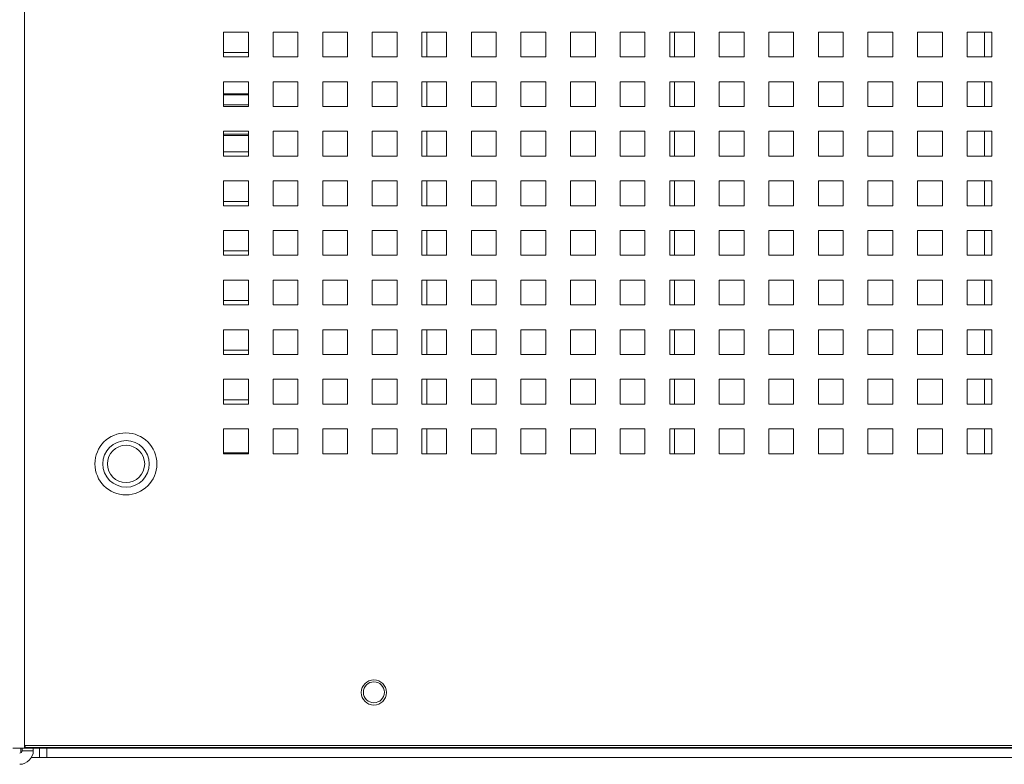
# Paper-space layout '5' of a CAD drawing. Header units: inches. Extents: x 1 to 109, y 1 to 85.
# Tile 4 of 58: x 47.14 to 52.11, y 16.71 to 20.46. Entities that reach past the tile are written whole.
import ezdxf

# ---------------------------------------------------------------- set-up
doc = ezdxf.new("R2010")
doc.units = ezdxf.units.IN
doc.header["$MEASUREMENT"] = 0

psp = doc.layouts.new('5')

# ---------------------------------------------------------------- linework, layer by layer
at = {"color": 7, "linetype": 'Continuous', "lineweight": 15, "ltscale": 5}
for p, q in [((47.1691, 26.6964), (47.1691, 16.787)), ((48.1724, 20.3964), (48.1724, 20.2714)), ((48.2974, 20.3964), (48.1724, 20.3964)), ((48.2974, 20.2714), (48.2974, 20.3964)), ((48.4224, 20.3964), (48.4224, 20.2714)), ((48.5474, 20.3964), (48.4224, 20.3964)), ((48.5474, 20.2714), (48.5474, 20.3964)), ((48.6724, 20.3964), (48.6724, 20.2714)), ((48.7974, 20.3964), (48.6724, 20.3964)), ((48.7974, 20.2714), (48.7974, 20.3964)), ((48.9224, 20.3964), (48.9224, 20.2714)), ((49.0474, 20.3964), (48.9224, 20.3964)), ((49.0474, 20.2714), (49.0474, 20.3964)), ((49.1724, 20.3964), (49.1724, 20.2714)), ((49.2974, 20.3964), (49.1724, 20.3964)), ((49.1968, 20.2714), (49.1968, 20.3964)), ((49.2974, 20.2714), (49.2974, 20.3964)), ((49.4224, 20.3964), (49.4224, 20.2714)), ((49.5474, 20.3964), (49.4224, 20.3964)), ((49.5474, 20.2714), (49.5474, 20.3964)), ((49.6724, 20.3964), (49.6724, 20.2714)), ((49.7974, 20.3964), (49.6724, 20.3964)), ((49.7974, 20.2714), (49.7974, 20.3964)), ((49.9224, 20.3964), (49.9224, 20.2714)), ((50.0474, 20.3964), (49.9224, 20.3964)), ((50.0474, 20.2714), (50.0474, 20.3964)), ((50.1724, 20.3964), (50.1724, 20.2714)), ((50.2974, 20.3964), (50.1724, 20.3964)), ((50.2974, 20.2714), (50.2974, 20.3964)), ((50.4224, 20.3964), (50.4224, 20.2714)), ((50.5474, 20.3964), (50.4224, 20.3964)), ((50.5474, 20.2714), (50.5474, 20.3964)), ((50.6724, 20.3964), (50.6724, 20.2714)), ((50.7974, 20.3964), (50.6724, 20.3964)), ((50.7974, 20.2714), (50.7974, 20.3964)), ((50.9224, 20.3964), (50.9224, 20.2714)), ((51.0474, 20.3964), (50.9224, 20.3964)), ((51.0474, 20.2714), (51.0474, 20.3964)), ((51.1724, 20.3964), (51.1724, 20.2714)), ((51.2974, 20.3964), (51.1724, 20.3964)), ((51.2974, 20.2714), (51.2974, 20.3964)), ((51.4224, 20.3964), (51.4224, 20.2714)), ((51.5474, 20.3964), (51.4224, 20.3964)), ((51.5474, 20.2714), (51.5474, 20.3964)), ((51.6724, 20.3964), (51.6724, 20.2714)), ((51.7974, 20.3964), (51.6724, 20.3964)), ((51.7974, 20.2714), (51.7974, 20.3964)), ((51.9224, 20.3964), (51.9224, 20.2714)), ((52.0474, 20.3964), (51.9224, 20.3964)), ((52.0474, 20.2714), (52.0474, 20.3964)), ((48.1724, 20.2714), (48.2974, 20.2714)), ((48.2974, 20.2932), (48.1726, 20.2932)), ((48.1726, 20.2932), (48.1726, 20.2714)), ((48.4224, 20.2714), (48.5474, 20.2714)), ((48.6724, 20.2714), (48.7974, 20.2714)), ((48.9224, 20.2714), (49.0474, 20.2714)), ((49.1724, 20.2714), (49.2974, 20.2714)), ((49.4224, 20.2714), (49.5474, 20.2714)), ((49.6724, 20.2714), (49.7974, 20.2714)), ((49.9224, 20.2714), (50.0474, 20.2714)), ((50.1724, 20.2714), (50.2974, 20.2714)), ((50.4224, 20.2714), (50.5474, 20.2714)), ((50.6724, 20.2714), (50.7974, 20.2714)), ((50.9224, 20.2714), (51.0474, 20.2714)), ((51.1724, 20.2714), (51.2974, 20.2714)), ((51.4224, 20.2714), (51.5474, 20.2714)), ((51.6724, 20.2714), (51.7974, 20.2714)), ((51.9224, 20.2714), (52.0474, 20.2714)), ((48.1724, 20.1464), (48.1724, 20.0214)), ((48.2974, 20.1464), (48.1724, 20.1464)), ((48.2974, 20.0214), (48.2974, 20.1464)), ((48.4224, 20.1464), (48.4224, 20.0214)), ((48.5474, 20.1464), (48.4224, 20.1464)), ((48.5474, 20.0214), (48.5474, 20.1464)), ((48.6724, 20.1464), (48.6724, 20.0214)), ((48.7974, 20.1464), (48.6724, 20.1464)), ((48.7974, 20.0214), (48.7974, 20.1464)), ((48.9224, 20.1464), (48.9224, 20.0214)), ((49.0474, 20.1464), (48.9224, 20.1464)), ((49.0474, 20.0214), (49.0474, 20.1464)), ((49.1724, 20.1464), (49.1724, 20.0214)), ((49.2974, 20.1464), (49.1724, 20.1464)), ((49.1968, 20.0214), (49.1968, 20.1464)), ((49.2974, 20.0214), (49.2974, 20.1464)), ((49.4224, 20.1464), (49.4224, 20.0214)), ((49.5474, 20.1464), (49.4224, 20.1464)), ((49.5474, 20.0214), (49.5474, 20.1464)), ((49.6724, 20.1464), (49.6724, 20.0214)), ((49.7974, 20.1464), (49.6724, 20.1464)), ((49.7974, 20.0214), (49.7974, 20.1464)), ((49.9224, 20.1464), (49.9224, 20.0214)), ((50.0474, 20.1464), (49.9224, 20.1464)), ((50.0474, 20.0214), (50.0474, 20.1464)), ((50.1724, 20.1464), (50.1724, 20.0214)), ((50.2974, 20.1464), (50.1724, 20.1464)), ((50.2974, 20.0214), (50.2974, 20.1464)), ((50.4224, 20.1464), (50.4224, 20.0214)), ((50.5474, 20.1464), (50.4224, 20.1464)), ((50.5474, 20.0214), (50.5474, 20.1464)), ((50.6724, 20.1464), (50.6724, 20.0214)), ((50.7974, 20.1464), (50.6724, 20.1464)), ((50.7974, 20.0214), (50.7974, 20.1464)), ((50.9224, 20.1464), (50.9224, 20.0214)), ((51.0474, 20.1464), (50.9224, 20.1464)), ((51.0474, 20.0214), (51.0474, 20.1464)), ((51.1724, 20.1464), (51.1724, 20.0214)), ((51.2974, 20.1464), (51.1724, 20.1464)), ((51.2974, 20.0214), (51.2974, 20.1464)), ((51.4224, 20.1464), (51.4224, 20.0214)), ((51.5474, 20.1464), (51.4224, 20.1464)), ((51.5474, 20.0214), (51.5474, 20.1464)), ((51.6724, 20.1464), (51.6724, 20.0214)), ((51.7974, 20.1464), (51.6724, 20.1464)), ((51.7974, 20.0214), (51.7974, 20.1464)), ((51.9224, 20.1464), (51.9224, 20.0214)), ((52.0474, 20.1464), (51.9224, 20.1464)), ((52.0474, 20.0214), (52.0474, 20.1464)), ((48.2974, 20.0857), (48.1724, 20.0857)), ((48.1724, 20.0214), (48.2974, 20.0214)), ((48.4224, 20.0214), (48.5474, 20.0214)), ((48.6724, 20.0214), (48.7974, 20.0214)), ((48.9224, 20.0214), (49.0474, 20.0214)), ((49.1724, 20.0214), (49.2974, 20.0214)), ((49.4224, 20.0214), (49.5474, 20.0214)), ((49.6724, 20.0214), (49.7974, 20.0214)), ((49.9224, 20.0214), (50.0474, 20.0214)), ((50.1724, 20.0214), (50.2974, 20.0214)), ((50.4224, 20.0214), (50.5474, 20.0214)), ((50.6724, 20.0214), (50.7974, 20.0214)), ((50.9224, 20.0214), (51.0474, 20.0214)), ((51.1724, 20.0214), (51.2974, 20.0214)), ((51.4224, 20.0214), (51.5474, 20.0214)), ((51.6724, 20.0214), (51.7974, 20.0214)), ((51.9224, 20.0214), (52.0474, 20.0214)), ((48.1724, 19.8964), (48.1724, 19.7714)), ((48.2974, 19.8964), (48.1724, 19.8964)), ((48.1724, 19.8757), (48.2974, 19.8757)), ((48.2974, 19.7714), (48.2974, 19.8964)), ((48.4224, 19.8964), (48.4224, 19.7714)), ((48.5474, 19.8964), (48.4224, 19.8964)), ((48.5474, 19.7714), (48.5474, 19.8964)), ((48.6724, 19.8964), (48.6724, 19.7714)), ((48.7974, 19.8964), (48.6724, 19.8964)), ((48.7974, 19.7714), (48.7974, 19.8964)), ((48.9224, 19.8964), (48.9224, 19.7714)), ((49.0474, 19.8964), (48.9224, 19.8964)), ((49.0474, 19.7714), (49.0474, 19.8964)), ((49.1724, 19.8964), (49.1724, 19.7714)), ((49.2974, 19.8964), (49.1724, 19.8964)), ((49.1968, 19.7714), (49.1968, 19.8964)), ((49.2974, 19.7714), (49.2974, 19.8964)), ((49.4224, 19.8964), (49.4224, 19.7714)), ((49.5474, 19.8964), (49.4224, 19.8964)), ((49.5474, 19.7714), (49.5474, 19.8964)), ((49.6724, 19.8964), (49.6724, 19.7714)), ((49.7974, 19.8964), (49.6724, 19.8964)), ((49.7974, 19.7714), (49.7974, 19.8964)), ((49.9224, 19.8964), (49.9224, 19.7714)), ((50.0474, 19.8964), (49.9224, 19.8964)), ((50.0474, 19.7714), (50.0474, 19.8964)), ((50.1724, 19.8964), (50.1724, 19.7714)), ((50.2974, 19.8964), (50.1724, 19.8964)), ((50.2974, 19.7714), (50.2974, 19.8964)), ((50.4224, 19.8964), (50.4224, 19.7714)), ((50.5474, 19.8964), (50.4224, 19.8964)), ((50.5474, 19.7714), (50.5474, 19.8964)), ((50.6724, 19.8964), (50.6724, 19.7714)), ((50.7974, 19.8964), (50.6724, 19.8964)), ((50.7974, 19.7714), (50.7974, 19.8964)), ((50.9224, 19.8964), (50.9224, 19.7714)), ((51.0474, 19.8964), (50.9224, 19.8964)), ((51.0474, 19.7714), (51.0474, 19.8964)), ((51.1724, 19.8964), (51.1724, 19.7714)), ((51.2974, 19.8964), (51.1724, 19.8964)), ((51.2974, 19.7714), (51.2974, 19.8964)), ((51.4224, 19.8964), (51.4224, 19.7714)), ((51.5474, 19.8964), (51.4224, 19.8964)), ((51.5474, 19.7714), (51.5474, 19.8964)), ((51.6724, 19.8964), (51.6724, 19.7714)), ((51.7974, 19.8964), (51.6724, 19.8964)), ((51.7974, 19.7714), (51.7974, 19.8964)), ((51.9224, 19.8964), (51.9224, 19.7714)), ((52.0474, 19.8964), (51.9224, 19.8964)), ((52.0474, 19.7714), (52.0474, 19.8964)), ((48.1724, 19.7714), (48.2974, 19.7714)), ((48.2974, 19.7932), (48.1726, 19.7932)), ((48.1726, 19.7932), (48.1726, 19.7714)), ((48.4224, 19.7714), (48.5474, 19.7714)), ((48.6724, 19.7714), (48.7974, 19.7714)), ((48.9224, 19.7714), (49.0474, 19.7714)), ((49.1724, 19.7714), (49.2974, 19.7714)), ((49.4224, 19.7714), (49.5474, 19.7714)), ((49.6724, 19.7714), (49.7974, 19.7714)), ((49.9224, 19.7714), (50.0474, 19.7714)), ((50.1724, 19.7714), (50.2974, 19.7714)), ((50.4224, 19.7714), (50.5474, 19.7714)), ((50.6724, 19.7714), (50.7974, 19.7714)), ((50.9224, 19.7714), (51.0474, 19.7714)), ((51.1724, 19.7714), (51.2974, 19.7714)), ((51.4224, 19.7714), (51.5474, 19.7714)), ((51.6724, 19.7714), (51.7974, 19.7714)), ((51.9224, 19.7714), (52.0474, 19.7714)), ((48.1724, 19.6464), (48.1724, 19.5214)), ((48.2974, 19.6464), (48.1724, 19.6464)), ((48.2974, 19.5214), (48.2974, 19.6464)), ((48.4224, 19.6464), (48.4224, 19.5214)), ((48.5474, 19.6464), (48.4224, 19.6464)), ((48.5474, 19.5214), (48.5474, 19.6464)), ((48.6724, 19.6464), (48.6724, 19.5214)), ((48.7974, 19.6464), (48.6724, 19.6464)), ((48.7974, 19.5214), (48.7974, 19.6464)), ((48.9224, 19.6464), (48.9224, 19.5214)), ((49.0474, 19.6464), (48.9224, 19.6464)), ((49.0474, 19.5214), (49.0474, 19.6464)), ((49.1724, 19.6464), (49.1724, 19.5214)), ((49.2974, 19.6464), (49.1724, 19.6464)), ((49.1968, 19.5214), (49.1968, 19.6464)), ((49.2974, 19.5214), (49.2974, 19.6464)), ((49.4224, 19.6464), (49.4224, 19.5214)), ((49.5474, 19.6464), (49.4224, 19.6464)), ((49.5474, 19.5214), (49.5474, 19.6464)), ((49.6724, 19.6464), (49.6724, 19.5214)), ((49.7974, 19.6464), (49.6724, 19.6464)), ((49.7974, 19.5214), (49.7974, 19.6464)), ((49.9224, 19.6464), (49.9224, 19.5214)), ((50.0474, 19.6464), (49.9224, 19.6464)), ((50.0474, 19.5214), (50.0474, 19.6464)), ((50.1724, 19.6464), (50.1724, 19.5214)), ((50.2974, 19.6464), (50.1724, 19.6464)), ((50.2974, 19.5214), (50.2974, 19.6464)), ((50.4224, 19.6464), (50.4224, 19.5214)), ((50.5474, 19.6464), (50.4224, 19.6464)), ((50.5474, 19.5214), (50.5474, 19.6464)), ((50.6724, 19.6464), (50.6724, 19.5214)), ((50.7974, 19.6464), (50.6724, 19.6464)), ((50.7974, 19.5214), (50.7974, 19.6464)), ((50.9224, 19.6464), (50.9224, 19.5214)), ((51.0474, 19.6464), (50.9224, 19.6464)), ((51.0474, 19.5214), (51.0474, 19.6464)), ((51.1724, 19.6464), (51.1724, 19.5214)), ((51.2974, 19.6464), (51.1724, 19.6464)), ((51.2974, 19.5214), (51.2974, 19.6464)), ((51.4224, 19.6464), (51.4224, 19.5214)), ((51.5474, 19.6464), (51.4224, 19.6464)), ((51.5474, 19.5214), (51.5474, 19.6464)), ((51.6724, 19.6464), (51.6724, 19.5214)), ((51.7974, 19.6464), (51.6724, 19.6464)), ((51.7974, 19.5214), (51.7974, 19.6464)), ((51.9224, 19.6464), (51.9224, 19.5214)), ((52.0474, 19.6464), (51.9224, 19.6464)), ((52.0474, 19.5214), (52.0474, 19.6464)), ((48.1724, 19.5214), (48.2974, 19.5214)), ((48.2974, 19.5432), (48.1726, 19.5432)), ((48.1726, 19.5432), (48.1726, 19.5214)), ((48.4224, 19.5214), (48.5474, 19.5214)), ((48.6724, 19.5214), (48.7974, 19.5214)), ((48.9224, 19.5214), (49.0474, 19.5214)), ((49.1724, 19.5214), (49.2974, 19.5214)), ((49.4224, 19.5214), (49.5474, 19.5214)), ((49.6724, 19.5214), (49.7974, 19.5214)), ((49.9224, 19.5214), (50.0474, 19.5214)), ((50.1724, 19.5214), (50.2974, 19.5214)), ((50.4224, 19.5214), (50.5474, 19.5214)), ((50.6724, 19.5214), (50.7974, 19.5214)), ((50.9224, 19.5214), (51.0474, 19.5214)), ((51.1724, 19.5214), (51.2974, 19.5214)), ((51.4224, 19.5214), (51.5474, 19.5214)), ((51.6724, 19.5214), (51.7974, 19.5214)), ((51.9224, 19.5214), (52.0474, 19.5214)), ((48.1724, 19.3964), (48.1724, 19.2714)), ((48.2974, 19.3964), (48.1724, 19.3964)), ((48.2974, 19.2714), (48.2974, 19.3964)), ((48.4224, 19.3964), (48.4224, 19.2714)), ((48.5474, 19.3964), (48.4224, 19.3964)), ((48.5474, 19.2714), (48.5474, 19.3964)), ((48.6724, 19.3964), (48.6724, 19.2714)), ((48.7974, 19.3964), (48.6724, 19.3964)), ((48.7974, 19.2714), (48.7974, 19.3964)), ((48.9224, 19.3964), (48.9224, 19.2714)), ((49.0474, 19.3964), (48.9224, 19.3964)), ((49.0474, 19.2714), (49.0474, 19.3964)), ((49.1724, 19.3964), (49.1724, 19.2714)), ((49.2974, 19.3964), (49.1724, 19.3964)), ((49.1968, 19.2714), (49.1968, 19.3964)), ((49.2974, 19.2714), (49.2974, 19.3964)), ((49.4224, 19.3964), (49.4224, 19.2714)), ((49.5474, 19.3964), (49.4224, 19.3964)), ((49.5474, 19.2714), (49.5474, 19.3964)), ((49.6724, 19.3964), (49.6724, 19.2714)), ((49.7974, 19.3964), (49.6724, 19.3964)), ((49.7974, 19.2714), (49.7974, 19.3964)), ((49.9224, 19.3964), (49.9224, 19.2714)), ((50.0474, 19.3964), (49.9224, 19.3964)), ((50.0474, 19.2714), (50.0474, 19.3964)), ((50.1724, 19.3964), (50.1724, 19.2714)), ((50.2974, 19.3964), (50.1724, 19.3964)), ((50.2974, 19.2714), (50.2974, 19.3964)), ((50.4224, 19.3964), (50.4224, 19.2714)), ((50.5474, 19.3964), (50.4224, 19.3964)), ((50.5474, 19.2714), (50.5474, 19.3964)), ((50.6724, 19.3964), (50.6724, 19.2714)), ((50.7974, 19.3964), (50.6724, 19.3964)), ((50.7974, 19.2714), (50.7974, 19.3964)), ((50.9224, 19.3964), (50.9224, 19.2714)), ((51.0474, 19.3964), (50.9224, 19.3964)), ((51.0474, 19.2714), (51.0474, 19.3964)), ((51.1724, 19.3964), (51.1724, 19.2714)), ((51.2974, 19.3964), (51.1724, 19.3964)), ((51.2974, 19.2714), (51.2974, 19.3964)), ((51.4224, 19.3964), (51.4224, 19.2714)), ((51.5474, 19.3964), (51.4224, 19.3964)), ((51.5474, 19.2714), (51.5474, 19.3964)), ((51.6724, 19.3964), (51.6724, 19.2714)), ((51.7974, 19.3964), (51.6724, 19.3964)), ((51.7974, 19.2714), (51.7974, 19.3964)), ((51.9224, 19.3964), (51.9224, 19.2714)), ((52.0474, 19.3964), (51.9224, 19.3964)), ((52.0474, 19.2714), (52.0474, 19.3964)), ((48.1724, 19.2714), (48.2974, 19.2714)), ((48.2974, 19.2932), (48.1726, 19.2932)), ((48.1726, 19.2932), (48.1726, 19.2714)), ((48.4224, 19.2714), (48.5474, 19.2714)), ((48.6724, 19.2714), (48.7974, 19.2714)), ((48.9224, 19.2714), (49.0474, 19.2714)), ((49.1724, 19.2714), (49.2974, 19.2714)), ((49.4224, 19.2714), (49.5474, 19.2714)), ((49.6724, 19.2714), (49.7974, 19.2714)), ((49.9224, 19.2714), (50.0474, 19.2714)), ((50.1724, 19.2714), (50.2974, 19.2714)), ((50.4224, 19.2714), (50.5474, 19.2714)), ((50.6724, 19.2714), (50.7974, 19.2714)), ((50.9224, 19.2714), (51.0474, 19.2714)), ((51.1724, 19.2714), (51.2974, 19.2714)), ((51.4224, 19.2714), (51.5474, 19.2714)), ((51.6724, 19.2714), (51.7974, 19.2714)), ((51.9224, 19.2714), (52.0474, 19.2714)), ((48.1724, 19.1464), (48.1724, 19.0214)), ((48.2974, 19.1464), (48.1724, 19.1464)), ((48.2974, 19.0214), (48.2974, 19.1464)), ((48.4224, 19.1464), (48.4224, 19.0214)), ((48.5474, 19.1464), (48.4224, 19.1464)), ((48.5474, 19.0214), (48.5474, 19.1464)), ((48.6724, 19.1464), (48.6724, 19.0214)), ((48.7974, 19.1464), (48.6724, 19.1464)), ((48.7974, 19.0214), (48.7974, 19.1464)), ((48.9224, 19.1464), (48.9224, 19.0214)), ((49.0474, 19.1464), (48.9224, 19.1464)), ((49.0474, 19.0214), (49.0474, 19.1464)), ((49.1724, 19.1464), (49.1724, 19.0214)), ((49.2974, 19.1464), (49.1724, 19.1464)), ((49.1968, 19.0214), (49.1968, 19.1464)), ((49.2974, 19.0214), (49.2974, 19.1464)), ((49.4224, 19.1464), (49.4224, 19.0214)), ((49.5474, 19.1464), (49.4224, 19.1464)), ((49.5474, 19.0214), (49.5474, 19.1464)), ((49.6724, 19.1464), (49.6724, 19.0214)), ((49.7974, 19.1464), (49.6724, 19.1464)), ((49.7974, 19.0214), (49.7974, 19.1464)), ((49.9224, 19.1464), (49.9224, 19.0214)), ((50.0474, 19.1464), (49.9224, 19.1464)), ((50.0474, 19.0214), (50.0474, 19.1464)), ((50.1724, 19.1464), (50.1724, 19.0214)), ((50.2974, 19.1464), (50.1724, 19.1464)), ((50.2974, 19.0214), (50.2974, 19.1464)), ((50.4224, 19.1464), (50.4224, 19.0214)), ((50.5474, 19.1464), (50.4224, 19.1464)), ((50.5474, 19.0214), (50.5474, 19.1464)), ((50.6724, 19.1464), (50.6724, 19.0214)), ((50.7974, 19.1464), (50.6724, 19.1464)), ((50.7974, 19.0214), (50.7974, 19.1464)), ((50.9224, 19.1464), (50.9224, 19.0214)), ((51.0474, 19.1464), (50.9224, 19.1464)), ((51.0474, 19.0214), (51.0474, 19.1464)), ((51.1724, 19.1464), (51.1724, 19.0214)), ((51.2974, 19.1464), (51.1724, 19.1464)), ((51.2974, 19.0214), (51.2974, 19.1464)), ((51.4224, 19.1464), (51.4224, 19.0214)), ((51.5474, 19.1464), (51.4224, 19.1464)), ((51.5474, 19.0214), (51.5474, 19.1464)), ((51.6724, 19.1464), (51.6724, 19.0214)), ((51.7974, 19.1464), (51.6724, 19.1464)), ((51.7974, 19.0214), (51.7974, 19.1464)), ((51.9224, 19.1464), (51.9224, 19.0214)), ((52.0474, 19.1464), (51.9224, 19.1464)), ((52.0474, 19.0214), (52.0474, 19.1464)), ((48.1724, 19.0214), (48.2974, 19.0214)), ((48.2974, 19.0432), (48.1726, 19.0432)), ((48.1726, 19.0432), (48.1726, 19.0214)), ((48.4224, 19.0214), (48.5474, 19.0214)), ((48.6724, 19.0214), (48.7974, 19.0214)), ((48.9224, 19.0214), (49.0474, 19.0214)), ((49.1724, 19.0214), (49.2974, 19.0214)), ((49.4224, 19.0214), (49.5474, 19.0214)), ((49.6724, 19.0214), (49.7974, 19.0214)), ((49.9224, 19.0214), (50.0474, 19.0214)), ((50.1724, 19.0214), (50.2974, 19.0214)), ((50.4224, 19.0214), (50.5474, 19.0214)), ((50.6724, 19.0214), (50.7974, 19.0214)), ((50.9224, 19.0214), (51.0474, 19.0214)), ((51.1724, 19.0214), (51.2974, 19.0214)), ((51.4224, 19.0214), (51.5474, 19.0214)), ((51.6724, 19.0214), (51.7974, 19.0214)), ((51.9224, 19.0214), (52.0474, 19.0214)), ((48.1724, 18.8964), (48.1724, 18.7714)), ((48.2974, 18.8964), (48.1724, 18.8964)), ((48.2974, 18.7714), (48.2974, 18.8964)), ((48.4224, 18.8964), (48.4224, 18.7714)), ((48.5474, 18.8964), (48.4224, 18.8964)), ((48.5474, 18.7714), (48.5474, 18.8964)), ((48.6724, 18.8964), (48.6724, 18.7714)), ((48.7974, 18.8964), (48.6724, 18.8964)), ((48.7974, 18.7714), (48.7974, 18.8964)), ((48.9224, 18.8964), (48.9224, 18.7714)), ((49.0474, 18.8964), (48.9224, 18.8964)), ((49.0474, 18.7714), (49.0474, 18.8964)), ((49.1724, 18.8964), (49.1724, 18.7714)), ((49.2974, 18.8964), (49.1724, 18.8964)), ((49.1968, 18.7714), (49.1968, 18.8964)), ((49.2974, 18.7714), (49.2974, 18.8964)), ((49.4224, 18.8964), (49.4224, 18.7714)), ((49.5474, 18.8964), (49.4224, 18.8964)), ((49.5474, 18.7714), (49.5474, 18.8964)), ((49.6724, 18.8964), (49.6724, 18.7714)), ((49.7974, 18.8964), (49.6724, 18.8964)), ((49.7974, 18.7714), (49.7974, 18.8964)), ((49.9224, 18.8964), (49.9224, 18.7714)), ((50.0474, 18.8964), (49.9224, 18.8964)), ((50.0474, 18.7714), (50.0474, 18.8964)), ((50.1724, 18.8964), (50.1724, 18.7714)), ((50.2974, 18.8964), (50.1724, 18.8964)), ((50.2974, 18.7714), (50.2974, 18.8964)), ((50.4224, 18.8964), (50.4224, 18.7714)), ((50.5474, 18.8964), (50.4224, 18.8964)), ((50.5474, 18.7714), (50.5474, 18.8964)), ((50.6724, 18.8964), (50.6724, 18.7714)), ((50.7974, 18.8964), (50.6724, 18.8964)), ((50.7974, 18.7714), (50.7974, 18.8964)), ((50.9224, 18.8964), (50.9224, 18.7714)), ((51.0474, 18.8964), (50.9224, 18.8964)), ((51.0474, 18.7714), (51.0474, 18.8964)), ((51.1724, 18.8964), (51.1724, 18.7714)), ((51.2974, 18.8964), (51.1724, 18.8964)), ((51.2974, 18.7714), (51.2974, 18.8964)), ((51.4224, 18.8964), (51.4224, 18.7714)), ((51.5474, 18.8964), (51.4224, 18.8964)), ((51.5474, 18.7714), (51.5474, 18.8964)), ((51.6724, 18.8964), (51.6724, 18.7714)), ((51.7974, 18.8964), (51.6724, 18.8964)), ((51.7974, 18.7714), (51.7974, 18.8964)), ((51.9224, 18.8964), (51.9224, 18.7714)), ((52.0474, 18.8964), (51.9224, 18.8964)), ((52.0474, 18.7714), (52.0474, 18.8964)), ((48.1724, 18.7714), (48.2974, 18.7714)), ((48.2974, 18.7932), (48.1726, 18.7932)), ((48.1726, 18.7932), (48.1726, 18.7714)), ((48.4224, 18.7714), (48.5474, 18.7714)), ((48.6724, 18.7714), (48.7974, 18.7714)), ((48.9224, 18.7714), (49.0474, 18.7714)), ((49.1724, 18.7714), (49.2974, 18.7714)), ((49.4224, 18.7714), (49.5474, 18.7714)), ((49.6724, 18.7714), (49.7974, 18.7714)), ((49.9224, 18.7714), (50.0474, 18.7714)), ((50.1724, 18.7714), (50.2974, 18.7714)), ((50.4224, 18.7714), (50.5474, 18.7714)), ((50.6724, 18.7714), (50.7974, 18.7714)), ((50.9224, 18.7714), (51.0474, 18.7714)), ((51.1724, 18.7714), (51.2974, 18.7714)), ((51.4224, 18.7714), (51.5474, 18.7714)), ((51.6724, 18.7714), (51.7974, 18.7714)), ((51.9224, 18.7714), (52.0474, 18.7714)), ((48.2974, 18.6464), (48.1724, 18.6464)), ((48.1724, 18.6464), (48.1724, 18.5214)), ((48.2974, 18.5214), (48.2974, 18.6464)), ((48.4224, 18.6464), (48.4224, 18.5214)), ((48.5474, 18.6464), (48.4224, 18.6464)), ((48.5474, 18.5214), (48.5474, 18.6464)), ((48.6724, 18.6464), (48.6724, 18.5214)), ((48.7974, 18.6464), (48.6724, 18.6464)), ((48.7974, 18.5214), (48.7974, 18.6464)), ((48.9224, 18.6464), (48.9224, 18.5214)), ((49.0474, 18.6464), (48.9224, 18.6464)), ((49.0474, 18.5214), (49.0474, 18.6464)), ((49.1724, 18.6464), (49.1724, 18.5214)), ((49.2974, 18.6464), (49.1724, 18.6464)), ((49.1968, 18.5214), (49.1968, 18.6464)), ((49.2974, 18.5214), (49.2974, 18.6464)), ((49.4224, 18.6464), (49.4224, 18.5214)), ((49.5474, 18.6464), (49.4224, 18.6464)), ((49.5474, 18.5214), (49.5474, 18.6464)), ((49.6724, 18.6464), (49.6724, 18.5214)), ((49.7974, 18.6464), (49.6724, 18.6464)), ((49.7974, 18.5214), (49.7974, 18.6464)), ((49.9224, 18.6464), (49.9224, 18.5214)), ((50.0474, 18.6464), (49.9224, 18.6464)), ((50.0474, 18.5214), (50.0474, 18.6464)), ((50.1724, 18.6464), (50.1724, 18.5214)), ((50.2974, 18.6464), (50.1724, 18.6464)), ((50.2974, 18.5214), (50.2974, 18.6464)), ((50.4224, 18.6464), (50.4224, 18.5214)), ((50.5474, 18.6464), (50.4224, 18.6464)), ((50.5474, 18.5214), (50.5474, 18.6464)), ((50.6724, 18.6464), (50.6724, 18.5214)), ((50.7974, 18.6464), (50.6724, 18.6464)), ((50.7974, 18.5214), (50.7974, 18.6464)), ((50.9224, 18.6464), (50.9224, 18.5214)), ((51.0474, 18.6464), (50.9224, 18.6464)), ((51.0474, 18.5214), (51.0474, 18.6464)), ((51.1724, 18.6464), (51.1724, 18.5214)), ((51.2974, 18.6464), (51.1724, 18.6464)), ((51.2974, 18.5214), (51.2974, 18.6464)), ((51.4224, 18.6464), (51.4224, 18.5214)), ((51.5474, 18.6464), (51.4224, 18.6464)), ((51.5474, 18.5214), (51.5474, 18.6464)), ((51.6724, 18.6464), (51.6724, 18.5214)), ((51.7974, 18.6464), (51.6724, 18.6464)), ((51.7974, 18.5214), (51.7974, 18.6464)), ((51.9224, 18.6464), (51.9224, 18.5214)), ((52.0474, 18.6464), (51.9224, 18.6464)), ((52.0474, 18.5214), (52.0474, 18.6464)), ((48.2974, 18.5432), (48.1726, 18.5432)), ((48.1726, 18.5432), (48.1726, 18.5214)), ((48.1724, 18.5214), (48.2974, 18.5214)), ((48.4224, 18.5214), (48.5474, 18.5214)), ((48.6724, 18.5214), (48.7974, 18.5214)), ((48.9224, 18.5214), (49.0474, 18.5214)), ((49.1724, 18.5214), (49.2974, 18.5214)), ((49.4224, 18.5214), (49.5474, 18.5214)), ((49.6724, 18.5214), (49.7974, 18.5214)), ((49.9224, 18.5214), (50.0474, 18.5214)), ((50.1724, 18.5214), (50.2974, 18.5214)), ((50.4224, 18.5214), (50.5474, 18.5214)), ((50.6724, 18.5214), (50.7974, 18.5214)), ((50.9224, 18.5214), (51.0474, 18.5214)), ((51.1724, 18.5214), (51.2974, 18.5214)), ((51.4224, 18.5214), (51.5474, 18.5214)), ((51.6724, 18.5214), (51.7974, 18.5214)), ((51.9224, 18.5214), (52.0474, 18.5214)), ((48.2974, 18.3964), (48.1724, 18.3964)), ((48.1724, 18.3964), (48.1724, 18.2714)), ((48.2974, 18.2714), (48.2974, 18.3964)), ((48.4224, 18.3964), (48.4224, 18.2714)), ((48.5474, 18.3964), (48.4224, 18.3964)), ((48.5474, 18.2714), (48.5474, 18.3964)), ((48.6724, 18.3964), (48.6724, 18.2714)), ((48.7974, 18.3964), (48.6724, 18.3964)), ((48.7974, 18.2714), (48.7974, 18.3964)), ((48.9224, 18.3964), (48.9224, 18.2714)), ((49.0474, 18.3964), (48.9224, 18.3964)), ((49.0474, 18.2714), (49.0474, 18.3964)), ((49.1724, 18.3964), (49.1724, 18.2714)), ((49.2974, 18.3964), (49.1724, 18.3964)), ((49.1968, 18.2714), (49.1968, 18.3964)), ((49.2974, 18.2714), (49.2974, 18.3964)), ((49.4224, 18.3964), (49.4224, 18.2714)), ((49.5474, 18.3964), (49.4224, 18.3964)), ((49.5474, 18.2714), (49.5474, 18.3964)), ((49.6724, 18.3964), (49.6724, 18.2714)), ((49.7974, 18.3964), (49.6724, 18.3964)), ((49.7974, 18.2714), (49.7974, 18.3964)), ((49.9224, 18.3964), (49.9224, 18.2714)), ((50.0474, 18.3964), (49.9224, 18.3964)), ((50.0474, 18.2714), (50.0474, 18.3964)), ((50.1724, 18.3964), (50.1724, 18.2714)), ((50.2974, 18.3964), (50.1724, 18.3964)), ((50.2974, 18.2714), (50.2974, 18.3964)), ((50.4224, 18.3964), (50.4224, 18.2714)), ((50.5474, 18.3964), (50.4224, 18.3964)), ((50.5474, 18.2714), (50.5474, 18.3964)), ((50.6724, 18.3964), (50.6724, 18.2714)), ((50.7974, 18.3964), (50.6724, 18.3964)), ((50.7974, 18.2714), (50.7974, 18.3964)), ((50.9224, 18.3964), (50.9224, 18.2714)), ((51.0474, 18.3964), (50.9224, 18.3964)), ((51.0474, 18.2714), (51.0474, 18.3964)), ((51.1724, 18.3964), (51.1724, 18.2714)), ((51.2974, 18.3964), (51.1724, 18.3964)), ((51.2974, 18.2714), (51.2974, 18.3964)), ((51.4224, 18.3964), (51.4224, 18.2714)), ((51.5474, 18.3964), (51.4224, 18.3964)), ((51.5474, 18.2714), (51.5474, 18.3964)), ((51.6724, 18.3964), (51.6724, 18.2714)), ((51.7974, 18.3964), (51.6724, 18.3964)), ((51.7974, 18.2714), (51.7974, 18.3964)), ((51.9224, 18.3964), (51.9224, 18.2714)), ((52.0474, 18.3964), (51.9224, 18.3964)), ((52.0474, 18.2714), (52.0474, 18.3964)), ((48.2974, 18.2764), (48.1724, 18.2764)), ((48.1724, 18.2714), (48.2974, 18.2714)), ((48.4224, 18.2714), (48.5474, 18.2714)), ((48.6724, 18.2714), (48.7974, 18.2714)), ((48.9224, 18.2714), (49.0474, 18.2714)), ((49.1724, 18.2714), (49.2974, 18.2714)), ((49.4224, 18.2714), (49.5474, 18.2714)), ((49.6724, 18.2714), (49.7974, 18.2714)), ((49.9224, 18.2714), (50.0474, 18.2714)), ((50.1724, 18.2714), (50.2974, 18.2714)), ((50.4224, 18.2714), (50.5474, 18.2714)), ((50.6724, 18.2714), (50.7974, 18.2714)), ((50.9224, 18.2714), (51.0474, 18.2714)), ((51.1724, 18.2714), (51.2974, 18.2714)), ((51.4224, 18.2714), (51.5474, 18.2714)), ((51.6724, 18.2714), (51.7974, 18.2714)), ((51.9224, 18.2714), (52.0474, 18.2714)), ((47.1691, 16.787), (47.1099, 16.787)), ((47.1505, 16.7638), (47.1505, 16.787)), ((47.1568, 16.787), (47.1568, 16.7747)), ((60.3007, 16.787), (47.1691, 16.787)), ((47.1724, 16.8009), (60.2974, 16.8009)), ((47.1724, 16.7903), (47.1724, 16.8009)), ((47.1724, 16.7903), (60.2974, 16.7903)), ((47.2129, 16.787), (47.2129, 16.7747)), ((47.2443, 16.7405), (47.2443, 16.787)), ((47.2818, 16.787), (47.2818, 16.7405)), ((47.2129, 16.7747), (47.1568, 16.7747)), ((47.2443, 16.7405), (47.2037, 16.7405)), ((47.2818, 16.7405), (47.2443, 16.7405)), ((47.2818, 16.7405), (60.1881, 16.7405))]:
    psp.add_line(p, q, dxfattribs=at)
at = {"color": 8, "linetype": 'Continuous', "lineweight": 15, "ltscale": 5}
for p, q in [((50.4468, 20.3964), (50.4468, 20.2714)), ((52.0093, 20.2714), (52.0093, 20.3964)), ((50.4468, 20.1464), (50.4468, 20.0214)), ((52.0093, 20.0214), (52.0093, 20.1464)), ((48.2974, 20.0795), (48.1724, 20.0795)), ((48.2974, 20.0303), (48.1724, 20.0303)), ((48.1724, 19.882), (48.2974, 19.882)), ((50.4468, 19.8964), (50.4468, 19.7714)), ((52.0093, 19.7714), (52.0093, 19.8964)), ((50.4468, 19.6464), (50.4468, 19.5214)), ((52.0093, 19.5214), (52.0093, 19.6464)), ((50.4468, 19.3964), (50.4468, 19.2714)), ((52.0093, 19.2714), (52.0093, 19.3964)), ((50.4468, 19.1464), (50.4468, 19.0214)), ((52.0093, 19.0214), (52.0093, 19.1464)), ((50.4468, 18.8964), (50.4468, 18.7714)), ((52.0093, 18.7714), (52.0093, 18.8964)), ((50.4468, 18.6464), (50.4468, 18.5214)), ((52.0093, 18.5214), (52.0093, 18.6464)), ((50.4468, 18.3964), (50.4468, 18.2714)), ((52.0093, 18.2714), (52.0093, 18.3964))]:
    psp.add_line(p, q, dxfattribs=at)
at = {"color": 7, "linetype": 'Continuous', "lineweight": 15, "ltscale": 25}
for centre, radius in [((47.6799, 18.2201), 0.1562), ((47.6807, 18.2201), 0.1172), ((47.6807, 18.2201), 0.0939), ((48.9306, 17.068), 0.0634), ((48.9306, 17.0689), 0.0529)]:
    psp.add_circle(centre, radius, dxfattribs=at)
for radius in [0.0686, 0.0125]:
    psp.add_arc((47.1443, 16.7747), radius, 270, 0, dxfattribs=at)

doc.saveas('drawing.dxf')
